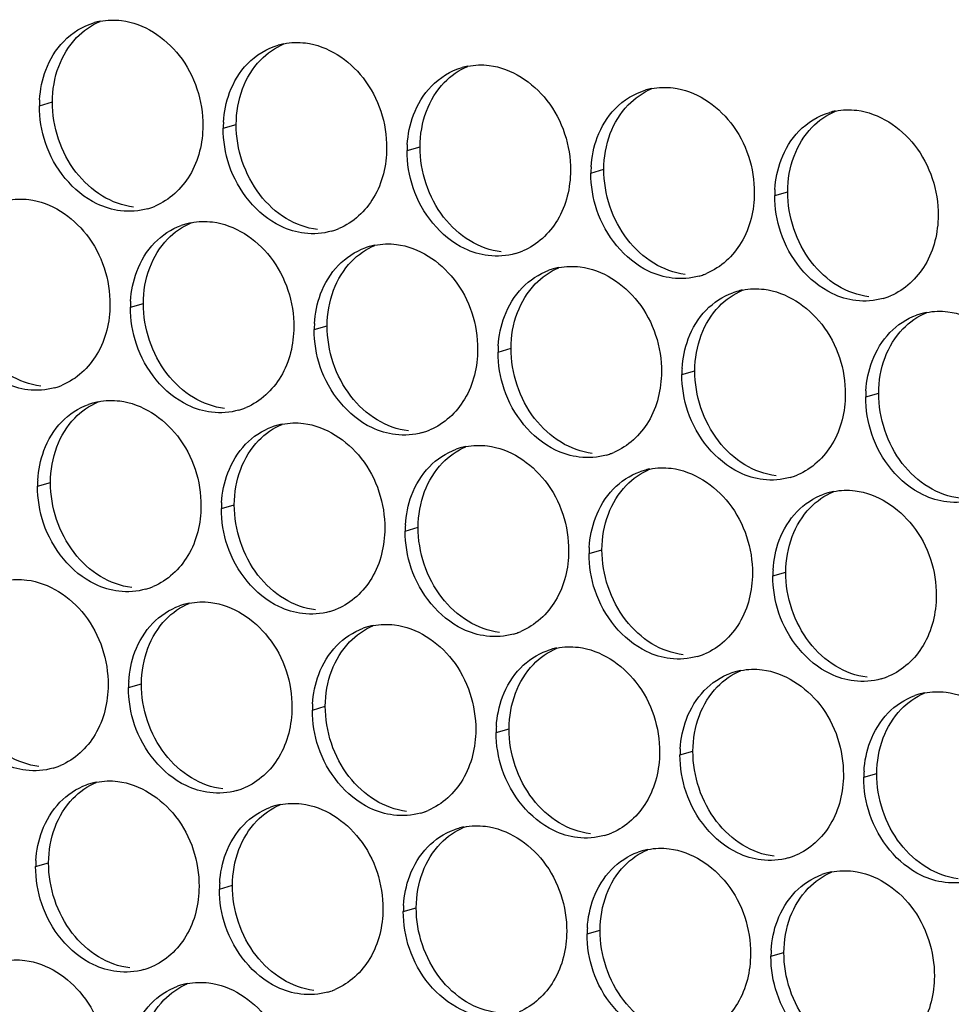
# Paper-space layout '45651_1_3' of a CAD drawing. Header units: millimetres. Extents: x -231 to 594, y 0 to 420.
# Tile 240 of 247: x 137.69 to 145.39, y 291.22 to 299.36. Entities that reach past the tile are written whole.
import ezdxf

# ---------------------------------------------------------------- set-up
doc = ezdxf.new("R2010")
doc.units = ezdxf.units.MM
doc.header["$LTSCALE"] = 32.67
doc.layers.add('02___PRT_ALL_AXES', color=7, linetype='CONTINUOUS')

psp = doc.layouts.new('45651_1_3')

# ---------------------------------------------------------------- linework, layer by layer
at = {"layer": '02___PRT_ALL_AXES', "color": 7, "linetype": 'CONTINUOUS'}
for p, q in [((137.8493, 298.6484), (137.9565, 298.679)), ((139.3689, 298.4629), (139.4761, 298.4936)), ((140.8885, 298.2774), (140.9957, 298.3081)), ((142.408, 298.0919), (142.5152, 298.1226)), ((143.9276, 297.9064), (144.0348, 297.9371)), ((138.6013, 296.9832), (138.7085, 297.0138)), ((140.1209, 296.7977), (140.2281, 296.8284)), ((141.6405, 296.6122), (141.7477, 296.6429)), ((143.1601, 296.4267), (143.2673, 296.4574)), ((144.6796, 296.2413), (144.7868, 296.2719)), ((137.8337, 295.5035), (137.9409, 295.5341)), ((139.3533, 295.318), (139.4605, 295.3487)), ((140.8729, 295.1325), (140.9801, 295.1632)), ((142.3925, 294.947), (142.4997, 294.9777)), ((143.9121, 294.7616), (144.0193, 294.7922)), ((138.5858, 293.8383), (138.693, 293.869)), ((140.1054, 293.6528), (140.2126, 293.6835)), ((141.6249, 293.4673), (141.7321, 293.498)), ((143.1445, 293.2819), (143.2517, 293.3125)), ((144.6641, 293.0964), (144.7713, 293.1271)), ((137.8182, 292.3586), (137.9254, 292.3893)), ((139.3378, 292.1731), (139.445, 292.2038)), ((140.8574, 291.9876), (140.9646, 292.0183)), ((142.377, 291.8021), (142.4842, 291.8328)), ((143.8965, 291.6167), (144.0037, 291.6473))]:
    psp.add_line(p, q, dxfattribs=at)
at = {"layer": '02___PRT_ALL_AXES', "color": 3, "linetype": 'CONTINUOUS'}
for centre, radius, start, end in [((138.4561, 298.8043), 0.5519, 100.97724, 105.93831), ((139.9757, 298.6188), 0.5519, 100.97724, 105.93831), ((141.4953, 298.4334), 0.5519, 100.97724, 105.93831), ((143.0149, 298.2479), 0.5519, 100.97724, 105.93831), ((138.7411, 298.6439), 0.8918, 176.51802, 179.71686), ((144.5345, 298.0624), 0.5519, 100.97724, 105.93831), ((140.2607, 298.4585), 0.8918, 176.51802, 179.71686), ((141.7803, 298.273), 0.8918, 176.51802, 179.71686), ((143.2999, 298.0875), 0.8918, 176.51802, 179.71686), ((144.8195, 297.902), 0.8918, 176.51802, 179.71686), ((138.5946, 298.3225), 0.5467, 285.94061, 289.76751), ((138.5941, 298.3238), 0.5481, 289.77289, 292.73686), ((139.2067, 297.1442), 0.5467, 105.94061, 109.76751), ((139.2081, 297.1391), 0.5519, 100.97724, 105.93831), ((140.1142, 298.137), 0.5467, 285.94061, 289.76751), ((140.1137, 298.1383), 0.5481, 289.77289, 292.73686), ((140.7277, 296.9537), 0.5519, 100.97724, 105.93831), ((140.7263, 296.9587), 0.5467, 105.94061, 109.76751), ((141.6338, 297.9515), 0.5467, 285.94061, 289.76751), ((141.6333, 297.9529), 0.5481, 289.77289, 292.73686), ((142.2459, 296.7732), 0.5467, 105.94061, 109.76751), ((142.2473, 296.7682), 0.5519, 100.97724, 105.93831), ((143.1534, 297.7661), 0.5467, 285.94061, 289.76751), ((143.1529, 297.7674), 0.5481, 289.77289, 292.73686), ((143.7655, 296.5877), 0.5467, 105.94061, 109.76751), ((143.7669, 296.5827), 0.5519, 100.97724, 105.93831), ((139.4931, 296.9788), 0.8918, 176.51802, 179.71686), ((144.673, 297.5806), 0.5467, 285.94061, 289.76751), ((144.6724, 297.5819), 0.5481, 289.77289, 292.73686), ((145.2851, 296.4023), 0.5467, 105.94061, 109.76751), ((145.2865, 296.3972), 0.5519, 100.97724, 105.93831), ((141.0127, 296.7933), 0.8918, 176.51802, 179.71686), ((142.5323, 296.6078), 0.8918, 176.51802, 179.71686), ((144.0519, 296.4223), 0.8918, 176.51802, 179.71686), ((137.8271, 296.8428), 0.5467, 285.94061, 289.76751), ((137.8265, 296.8441), 0.5481, 289.77289, 292.73686), ((145.5715, 296.2369), 0.8918, 176.51802, 179.71686), ((138.4406, 295.6594), 0.5519, 100.97724, 105.93831), ((138.4392, 295.6645), 0.5467, 105.94061, 109.76751), ((139.3466, 296.6573), 0.5467, 285.94061, 289.76751), ((139.3461, 296.6586), 0.5481, 289.77289, 292.73686), ((139.9587, 295.479), 0.5467, 105.94061, 109.76751), ((139.9602, 295.4739), 0.5519, 100.97724, 105.93831), ((140.8662, 296.4718), 0.5467, 285.94061, 289.76751), ((140.8657, 296.4732), 0.5481, 289.77289, 292.73686), ((141.4783, 295.2935), 0.5467, 105.94061, 109.76751), ((141.4797, 295.2885), 0.5519, 100.97724, 105.93831), ((142.3858, 296.2864), 0.5467, 285.94061, 289.76751), ((142.3853, 296.2877), 0.5481, 289.77289, 292.73686), ((142.9979, 295.108), 0.5467, 105.94061, 109.76751), ((142.9993, 295.103), 0.5519, 100.97724, 105.93831), ((138.7256, 295.4991), 0.8918, 176.51802, 179.71686), ((143.9054, 296.1009), 0.5467, 285.94061, 289.76751), ((143.9049, 296.1022), 0.5481, 289.77289, 292.73686), ((144.5189, 294.9175), 0.5519, 100.97724, 105.93831), ((144.5175, 294.9225), 0.5467, 105.94061, 109.76751), ((140.2452, 295.3136), 0.8918, 176.51802, 179.71686), ((141.7647, 295.1281), 0.8918, 176.51802, 179.71686), ((143.2843, 294.9426), 0.8918, 176.51802, 179.71686), ((144.8039, 294.7571), 0.8918, 176.51802, 179.71686), ((138.5791, 295.1776), 0.5467, 285.94061, 289.76751), ((138.5786, 295.1789), 0.5481, 289.77289, 292.73686), ((139.1912, 293.9993), 0.5467, 105.94061, 109.76751), ((139.1926, 293.9942), 0.5519, 100.97724, 105.93831), ((140.0981, 294.9934), 0.5481, 289.77289, 292.73686), ((140.0987, 294.9921), 0.5467, 285.94061, 289.76751), ((140.7108, 293.8138), 0.5467, 105.94061, 109.76751), ((140.7122, 293.8088), 0.5519, 100.97724, 105.93831), ((141.6183, 294.8067), 0.5467, 285.94061, 289.76751), ((141.6177, 294.808), 0.5481, 289.77289, 292.73686), ((142.2318, 293.6233), 0.5519, 100.97724, 105.93831), ((142.2303, 293.6283), 0.5467, 105.94061, 109.76751), ((143.1378, 294.6212), 0.5467, 285.94061, 289.76751), ((143.1373, 294.6225), 0.5481, 289.77289, 292.73686), ((143.7499, 293.4428), 0.5467, 105.94061, 109.76751), ((143.7513, 293.4378), 0.5519, 100.97724, 105.93831), ((144.6574, 294.4357), 0.5467, 285.94061, 289.76751), ((144.6569, 294.437), 0.5481, 289.77289, 292.73686), ((139.4776, 293.8339), 0.8918, 176.51802, 179.71686), ((145.2695, 293.2574), 0.5467, 105.94061, 109.76751), ((145.2709, 293.2523), 0.5519, 100.97724, 105.93831), ((140.9972, 293.6484), 0.8918, 176.51802, 179.71686), ((142.5168, 293.4629), 0.8918, 176.51802, 179.71686), ((144.0363, 293.2774), 0.8918, 176.51802, 179.71686), ((137.8115, 293.6979), 0.5467, 285.94061, 289.76751), ((137.811, 293.6992), 0.5481, 289.77289, 292.73686), ((145.5559, 293.092), 0.8918, 176.51802, 179.71686), ((138.4236, 292.5196), 0.5467, 105.94061, 109.76751), ((138.425, 292.5145), 0.5519, 100.97724, 105.93831), ((139.3311, 293.5124), 0.5467, 285.94061, 289.76751), ((139.3306, 293.5137), 0.5481, 289.77289, 292.73686), ((139.9432, 292.3341), 0.5467, 105.94061, 109.76751), ((139.9446, 292.3291), 0.5519, 100.97724, 105.93831), ((140.8507, 293.3269), 0.5467, 285.94061, 289.76751), ((140.8502, 293.3283), 0.5481, 289.77289, 292.73686), ((141.4628, 292.1486), 0.5467, 105.94061, 109.76751), ((141.4642, 292.1436), 0.5519, 100.97724, 105.93831), ((142.3703, 293.1415), 0.5467, 285.94061, 289.76751), ((142.3697, 293.1428), 0.5481, 289.77289, 292.73686), ((142.9824, 291.9631), 0.5467, 105.94061, 109.76751), ((142.9838, 291.9581), 0.5519, 100.97724, 105.93831), ((143.8893, 292.9573), 0.5481, 289.77289, 292.73686), ((138.71, 292.3542), 0.8918, 176.51802, 179.71686), ((143.8899, 292.956), 0.5467, 285.94061, 289.76751), ((144.502, 291.7777), 0.5467, 105.94061, 109.76751), ((144.5034, 291.7726), 0.5519, 100.97724, 105.93831), ((140.2296, 292.1687), 0.8918, 176.51802, 179.71686), ((141.7492, 291.9832), 0.8918, 176.51802, 179.71686), ((143.2688, 291.7977), 0.8918, 176.51802, 179.71686), ((144.7884, 291.6123), 0.8918, 176.51802, 179.71686), ((138.5635, 292.0327), 0.5467, 285.94061, 289.76751), ((138.563, 292.034), 0.5481, 289.77289, 292.73686), ((139.177, 290.8494), 0.5519, 100.97724, 105.93831), ((139.1756, 290.8544), 0.5467, 105.94061, 109.76751), ((140.0831, 291.8472), 0.5467, 285.94061, 289.76751), ((140.0826, 291.8486), 0.5481, 289.77289, 292.73686)]:
    psp.add_arc(centre, radius, start, end, dxfattribs=at)
for points in [[(138.0499, 299.1802), (138.1189, 299.2516), (138.209, 299.3077), (138.3046, 299.335)], [(138.351, 299.3462), (138.4091, 299.3574), (138.4698, 299.3593), (138.5285, 299.3521)], [(137.9022, 298.943), (137.935, 299.0301), (137.9851, 299.1132), (138.0499, 299.1802)], [(139.5694, 298.9947), (139.6385, 299.0661), (139.7286, 299.1223), (139.8241, 299.1496)], [(139.8706, 299.1607), (139.9287, 299.172), (139.9894, 299.1738), (140.0481, 299.1667)], [(139.4218, 298.7575), (139.4546, 298.8446), (139.5047, 298.9277), (139.5694, 298.9947)], [(141.089, 298.8092), (141.158, 298.8807), (141.2482, 298.9368), (141.3437, 298.9641)], [(141.3902, 298.9752), (141.4483, 298.9865), (141.5089, 298.9884), (141.5677, 298.9812)], [(137.8509, 298.6981), (137.856, 298.7813), (137.8728, 298.8649), (137.9022, 298.943)], [(140.9414, 298.572), (140.9742, 298.6592), (141.0243, 298.7422), (141.089, 298.8092)], [(142.9098, 298.7897), (142.9679, 298.801), (143.0285, 298.8029), (143.0873, 298.7957)], [(139.3705, 298.5126), (139.3756, 298.5959), (139.3924, 298.6794), (139.4218, 298.7575)], [(142.6086, 298.6237), (142.6776, 298.6952), (142.7678, 298.7513), (142.8633, 298.7786)], [(137.8992, 298.3412), (137.8662, 298.4395), (137.8488, 298.5446), (137.8493, 298.6484)], [(140.8901, 298.3272), (140.8952, 298.4104), (140.912, 298.494), (140.9414, 298.572)], [(142.4609, 298.3865), (142.4938, 298.4737), (142.5439, 298.5567), (142.6086, 298.6237)], [(144.1282, 298.4382), (144.1972, 298.5097), (144.2873, 298.5658), (144.3829, 298.5931)], [(144.4294, 298.6042), (144.4875, 298.6155), (144.5481, 298.6174), (144.6069, 298.6102)], [(139.4188, 298.1557), (139.3858, 298.2541), (139.3684, 298.3592), (139.3689, 298.4629)], [(143.9805, 298.201), (144.0133, 298.2882), (144.0635, 298.3713), (144.1282, 298.4382)], [(142.4097, 298.1417), (142.4147, 298.2249), (142.4316, 298.3085), (142.4609, 298.3865)], [(140.9384, 297.9703), (140.9054, 298.0686), (140.8879, 298.1737), (140.8885, 298.2774)], [(143.9293, 297.9562), (143.9343, 298.0394), (143.9512, 298.123), (143.9805, 298.201)], [(142.458, 297.7848), (142.425, 297.8831), (142.4075, 297.9882), (142.408, 298.0919)], [(143.9776, 297.5993), (143.9445, 297.6976), (143.9271, 297.8027), (143.9276, 297.9064)], [(137.5835, 297.8664), (137.6416, 297.8777), (137.7022, 297.8796), (137.761, 297.8724)], [(138.7448, 297.7968), (138.6728, 297.7762), (138.5951, 297.7706), (138.5208, 297.7797)], [(138.8019, 297.515), (138.8627, 297.578), (138.9394, 297.629), (139.0218, 297.6587)], [(139.103, 297.681), (139.1612, 297.6922), (139.2218, 297.6941), (139.2806, 297.687)], [(140.2644, 297.6113), (140.1924, 297.5908), (140.1147, 297.5851), (140.0404, 297.5942)], [(138.6542, 297.2778), (138.687, 297.3649), (138.7372, 297.448), (138.8019, 297.515)], [(140.6226, 297.4955), (140.6807, 297.5068), (140.7414, 297.5087), (140.8002, 297.5015)], [(140.3215, 297.3295), (140.3823, 297.3925), (140.459, 297.4436), (140.5414, 297.4732)], [(141.7839, 297.4259), (141.7119, 297.4053), (141.6343, 297.3997), (141.5599, 297.4087)], [(138.6029, 297.0329), (138.608, 297.1162), (138.6248, 297.1997), (138.6542, 297.2778)], [(140.1738, 297.0923), (140.2066, 297.1795), (140.2568, 297.2625), (140.3215, 297.3295)], [(141.841, 297.144), (141.9019, 297.207), (141.9786, 297.2581), (142.061, 297.2877)], [(142.1422, 297.31), (142.2003, 297.3213), (142.261, 297.3232), (142.3197, 297.316)], [(143.3035, 297.2404), (143.2315, 297.2198), (143.1539, 297.2142), (143.0795, 297.2233)], [(140.1225, 296.8475), (140.1276, 296.9307), (140.1444, 297.0143), (140.1738, 297.0923)], [(141.6934, 296.9068), (141.7262, 296.994), (141.7763, 297.077), (141.841, 297.144)], [(143.3606, 296.9585), (143.4215, 297.0215), (143.4982, 297.0726), (143.5806, 297.1022)], [(143.6618, 297.1245), (143.7199, 297.1358), (143.7805, 297.1377), (143.8393, 297.1305)], [(144.8231, 297.0549), (144.7511, 297.0343), (144.6734, 297.0287), (144.5991, 297.0378)], [(138.6512, 296.676), (138.6182, 296.7744), (138.6008, 296.8794), (138.6013, 296.9832)], [(143.213, 296.7213), (143.2458, 296.8085), (143.2959, 296.8915), (143.3606, 296.9585)], [(145.1814, 296.9391), (145.2395, 296.9503), (145.3001, 296.9522), (145.3589, 296.9451)], [(141.6421, 296.662), (141.6472, 296.7452), (141.664, 296.8288), (141.6934, 296.9068)], [(144.8802, 296.7731), (144.941, 296.8361), (145.0177, 296.8871), (145.1002, 296.9168)], [(140.1708, 296.4905), (140.1378, 296.5889), (140.1204, 296.694), (140.1209, 296.7977)], [(144.7325, 296.5359), (144.7654, 296.623), (144.8155, 296.7061), (144.8802, 296.7731)], [(143.1617, 296.4765), (143.1668, 296.5597), (143.1836, 296.6433), (143.213, 296.7213)], [(141.6904, 296.3051), (141.6574, 296.4034), (141.64, 296.5085), (141.6405, 296.6122)], [(144.6813, 296.291), (144.6864, 296.3743), (144.7032, 296.4578), (144.7325, 296.5359)], [(143.21, 296.1196), (143.177, 296.2179), (143.1596, 296.323), (143.1601, 296.4267)], [(137.9772, 296.3171), (137.9052, 296.2965), (137.8275, 296.2909), (137.7532, 296.3)], [(138.3355, 296.2013), (138.3936, 296.2125), (138.4542, 296.2144), (138.513, 296.2073)], [(144.7296, 295.9341), (144.6966, 296.0324), (144.6791, 296.1375), (144.6796, 296.2413)], [(138.0343, 296.0353), (138.0951, 296.0983), (138.1718, 296.1493), (138.2543, 296.179)], [(139.4968, 296.1316), (139.4248, 296.1111), (139.3471, 296.1054), (139.2728, 296.1145)], [(137.8866, 295.7981), (137.9195, 295.8852), (137.9696, 295.9683), (138.0343, 296.0353)], [(139.8551, 296.0158), (139.9132, 296.0271), (139.9738, 296.0289), (140.0326, 296.0218)], [(139.5539, 295.8498), (139.6147, 295.9128), (139.6914, 295.9639), (139.7738, 295.9935)], [(141.0164, 295.9461), (140.9444, 295.9256), (140.8667, 295.92), (140.7924, 295.929)], [(137.8354, 295.5532), (137.8405, 295.6365), (137.8573, 295.72), (137.8866, 295.7981)], [(139.4062, 295.6126), (139.439, 295.6998), (139.4892, 295.7828), (139.5539, 295.8498)], [(141.0735, 295.6643), (141.1343, 295.7273), (141.211, 295.7784), (141.2934, 295.808)], [(141.3746, 295.8303), (141.4328, 295.8416), (141.4934, 295.8435), (141.5522, 295.8363)], [(142.536, 295.7607), (142.464, 295.7401), (142.3863, 295.7345), (142.312, 295.7436)], [(140.9258, 295.4271), (140.9586, 295.5143), (141.0088, 295.5973), (141.0735, 295.6643)], [(142.5931, 295.4788), (142.6539, 295.5418), (142.7306, 295.5929), (142.813, 295.6225)], [(142.8942, 295.6448), (142.9524, 295.6561), (143.013, 295.658), (143.0718, 295.6508)], [(139.355, 295.3677), (139.36, 295.451), (139.3769, 295.5345), (139.4062, 295.6126)], [(144.0555, 295.5752), (143.9835, 295.5546), (143.9059, 295.549), (143.8316, 295.5581)], [(137.8837, 295.1963), (137.8507, 295.2946), (137.8332, 295.3997), (137.8337, 295.5035)], [(142.4454, 295.2416), (142.4782, 295.3288), (142.5284, 295.4118), (142.5931, 295.4788)], [(144.4138, 295.4594), (144.4719, 295.4706), (144.5326, 295.4725), (144.5913, 295.4653)], [(140.8746, 295.1823), (140.8796, 295.2655), (140.8964, 295.3491), (140.9258, 295.4271)], [(144.1126, 295.2934), (144.1735, 295.3563), (144.2502, 295.4074), (144.3326, 295.437)], [(145.5751, 295.3897), (145.5031, 295.3691), (145.4255, 295.3635), (145.3511, 295.3726)], [(139.4033, 295.0108), (139.3702, 295.1092), (139.3528, 295.2143), (139.3533, 295.318)], [(142.3941, 294.9968), (142.3992, 295.08), (142.416, 295.1636), (142.4454, 295.2416)], [(143.965, 295.0562), (143.9978, 295.1433), (144.0479, 295.2264), (144.1126, 295.2934)], [(140.9228, 294.8254), (140.8898, 294.9237), (140.8724, 295.0288), (140.8729, 295.1325)], [(143.9137, 294.8113), (143.9188, 294.8945), (143.9356, 294.9781), (143.965, 295.0562)], [(142.4424, 294.6399), (142.4094, 294.7382), (142.392, 294.8433), (142.3925, 294.947)], [(137.5679, 294.7216), (137.626, 294.7328), (137.6867, 294.7347), (137.7454, 294.7275)], [(143.962, 294.4544), (143.929, 294.5527), (143.9116, 294.6578), (143.9121, 294.7616)], [(138.7292, 294.6519), (138.6572, 294.6313), (138.5796, 294.6257), (138.5052, 294.6348)], [(138.7863, 294.3701), (138.8472, 294.4331), (138.9239, 294.4841), (139.0063, 294.5138)], [(139.0875, 294.5361), (139.1456, 294.5474), (139.2063, 294.5492), (139.265, 294.5421)], [(140.2488, 294.4664), (140.1768, 294.4459), (140.0992, 294.4403), (140.0248, 294.4493)], [(138.6387, 294.1329), (138.6715, 294.22), (138.7216, 294.3031), (138.7863, 294.3701)], [(140.3059, 294.1846), (140.3668, 294.2476), (140.4434, 294.2987), (140.5259, 294.3283)], [(140.6071, 294.3506), (140.6652, 294.3619), (140.7258, 294.3638), (140.7846, 294.3566)], [(141.7684, 294.281), (141.6964, 294.2604), (141.6187, 294.2548), (141.5444, 294.2639)], [(140.1583, 293.9474), (140.1911, 294.0346), (140.2412, 294.1176), (140.3059, 294.1846)], [(142.1267, 294.1651), (142.1848, 294.1764), (142.2454, 294.1783), (142.3042, 294.1711)], [(138.5874, 293.888), (138.5925, 293.9713), (138.6093, 294.0548), (138.6387, 294.1329)], [(141.8255, 293.9991), (141.8863, 294.0621), (141.963, 294.1132), (142.0454, 294.1428)], [(143.288, 294.0955), (143.216, 294.0749), (143.1383, 294.0693), (143.064, 294.0784)], [(141.6778, 293.7619), (141.7106, 293.8491), (141.7608, 293.9321), (141.8255, 293.9991)], [(140.107, 293.7026), (140.1121, 293.7858), (140.1289, 293.8694), (140.1583, 293.9474)], [(143.3451, 293.8136), (143.4059, 293.8766), (143.4826, 293.9277), (143.565, 293.9573)], [(143.6462, 293.9796), (143.7044, 293.9909), (143.765, 293.9928), (143.8238, 293.9856)], [(138.6357, 293.5311), (138.6027, 293.6295), (138.5853, 293.7346), (138.5858, 293.8383)], [(144.8076, 293.91), (144.7356, 293.8894), (144.6579, 293.8838), (144.5836, 293.8929)], [(141.6266, 293.5171), (141.6316, 293.6003), (141.6485, 293.6839), (141.6778, 293.7619)], [(143.1974, 293.5764), (143.2302, 293.6636), (143.2804, 293.7467), (143.3451, 293.8136)], [(144.8647, 293.6282), (144.9255, 293.6912), (145.0022, 293.7422), (145.0846, 293.7719)], [(145.1658, 293.7942), (145.224, 293.8055), (145.2846, 293.8073), (145.3434, 293.8002)], [(140.1553, 293.3457), (140.1223, 293.444), (140.1048, 293.5491), (140.1054, 293.6528)], [(144.717, 293.391), (144.7498, 293.4781), (144.8, 293.5612), (144.8647, 293.6282)], [(143.1462, 293.3316), (143.1512, 293.4148), (143.168, 293.4984), (143.1974, 293.5764)], [(141.6749, 293.1602), (141.6419, 293.2585), (141.6244, 293.3636), (141.6249, 293.4673)], [(144.6657, 293.1461), (144.6708, 293.2294), (144.6876, 293.3129), (144.717, 293.391)], [(143.1944, 292.9747), (143.1614, 293.073), (143.144, 293.1781), (143.1445, 293.2819)], [(137.9617, 293.1722), (137.8897, 293.1516), (137.812, 293.146), (137.7377, 293.1551)], [(138.0188, 292.8904), (138.0796, 292.9534), (138.1563, 293.0044), (138.2387, 293.0341)], [(138.3199, 293.0564), (138.3781, 293.0677), (138.4387, 293.0695), (138.4975, 293.0624)], [(144.714, 292.7892), (144.681, 292.8876), (144.6636, 292.9926), (144.6641, 293.0964)], [(139.4813, 292.9867), (139.4093, 292.9662), (139.3316, 292.9606), (139.2573, 292.9696)], [(137.8711, 292.6532), (137.9039, 292.7403), (137.9541, 292.8234), (138.0188, 292.8904)], [(139.8395, 292.8709), (139.8976, 292.8822), (139.9583, 292.8841), (140.017, 292.8769)], [(139.5383, 292.7049), (139.5992, 292.7679), (139.6759, 292.819), (139.7583, 292.8486)], [(141.0008, 292.8013), (140.9288, 292.7807), (140.8512, 292.7751), (140.7768, 292.7841)], [(139.3907, 292.4677), (139.4235, 292.5549), (139.4736, 292.6379), (139.5383, 292.7049)], [(141.3591, 292.6854), (141.4172, 292.6967), (141.4779, 292.6986), (141.5366, 292.6914)], [(137.8198, 292.4083), (137.8249, 292.4916), (137.8417, 292.5751), (137.8711, 292.6532)], [(141.0579, 292.5194), (141.1188, 292.5824), (141.1955, 292.6335), (141.2779, 292.6631)], [(142.5204, 292.6158), (142.4484, 292.5952), (142.3708, 292.5896), (142.2964, 292.5987)], [(139.3394, 292.2229), (139.3445, 292.3061), (139.3613, 292.3897), (139.3907, 292.4677)], [(140.9103, 292.2822), (140.9431, 292.3694), (140.9932, 292.4524), (141.0579, 292.5194)], [(142.5775, 292.3339), (142.6384, 292.3969), (142.7151, 292.448), (142.7975, 292.4776)], [(142.8787, 292.4999), (142.9368, 292.5112), (142.9974, 292.5131), (143.0562, 292.5059)], [(144.04, 292.4303), (143.968, 292.4097), (143.8903, 292.4041), (143.816, 292.4132)], [(137.8681, 292.0514), (137.8351, 292.1498), (137.8177, 292.2548), (137.8182, 292.3586)], [(142.4299, 292.0967), (142.4627, 292.1839), (142.5128, 292.267), (142.5775, 292.3339)], [(144.0971, 292.1485), (144.1579, 292.2115), (144.2346, 292.2625), (144.3171, 292.2922)], [(144.3983, 292.3145), (144.4564, 292.3257), (144.517, 292.3276), (144.5758, 292.3205)], [(140.859, 292.0374), (140.8641, 292.1206), (140.8809, 292.2042), (140.9103, 292.2822)], [(145.5596, 292.2448), (145.4876, 292.2243), (145.4099, 292.2186), (145.3356, 292.2277)], [(139.3877, 291.8659), (139.3547, 291.9643), (139.3373, 292.0694), (139.3378, 292.1731)], [(143.9494, 291.9113), (143.9823, 291.9984), (144.0324, 292.0815), (144.0971, 292.1485)], [(142.3786, 291.8519), (142.3837, 291.9351), (142.4005, 292.0187), (142.4299, 292.0967)], [(140.9073, 291.6805), (140.8743, 291.7788), (140.8569, 291.8839), (140.8574, 291.9876)], [(143.8982, 291.6664), (143.9032, 291.7497), (143.9201, 291.8332), (143.9494, 291.9113)], [(142.4269, 291.495), (142.3939, 291.5933), (142.3764, 291.6984), (142.377, 291.8021)], [(137.5524, 291.5767), (137.6105, 291.5879), (137.6711, 291.5898), (137.7299, 291.5827)], [(143.9465, 291.3095), (143.9135, 291.4079), (143.896, 291.5129), (143.8965, 291.6167)], [(138.7137, 291.507), (138.6417, 291.4865), (138.564, 291.4808), (138.4897, 291.4899)], [(139.0719, 291.3912), (139.1301, 291.4025), (139.1907, 291.4044), (139.2495, 291.3972)], [(138.7708, 291.2252), (138.8316, 291.2882), (138.9083, 291.3393), (138.9907, 291.3689)], [(140.2333, 291.3215), (140.1613, 291.301), (140.0836, 291.2954), (140.0093, 291.3044)], [(138.6231, 290.988), (138.6559, 291.0752), (138.7061, 291.1582), (138.7708, 291.2252)]]:
    psp.add_open_spline(points, degree=3, dxfattribs=at)
at = {"layer": '02___PRT_ALL_AXES', "color": 7, "linetype": 'CONTINUOUS'}
for points in [[(138.157, 299.2108), (138.2115, 299.2672), (138.2783, 299.314), (138.3506, 299.3442)], [(138.0094, 298.9736), (138.0422, 299.0608), (138.0923, 299.1438), (138.157, 299.2108)], [(139.6766, 299.0254), (139.7311, 299.0817), (139.7979, 299.1285), (139.8702, 299.1588)], [(137.9565, 298.679), (137.957, 298.7788), (137.9742, 298.8803), (138.0094, 298.9736)], [(139.529, 298.7882), (139.5618, 298.8753), (139.6119, 298.9584), (139.6766, 299.0254)], [(141.1962, 298.8399), (141.2506, 298.8962), (141.3175, 298.943), (141.3897, 298.9733)], [(141.0486, 298.6027), (141.0814, 298.6898), (141.1315, 298.7729), (141.1962, 298.8399)], [(139.4761, 298.4936), (139.4766, 298.5933), (139.4938, 298.6948), (139.529, 298.7882)], [(142.7158, 298.6544), (142.7702, 298.7108), (142.8371, 298.7575), (142.9093, 298.7878)], [(138.1516, 298.0989), (138.0267, 298.2603), (137.9555, 298.475), (137.9565, 298.679)], [(142.5681, 298.4172), (142.6009, 298.5044), (142.6511, 298.5874), (142.7158, 298.6544)], [(140.9957, 298.3081), (140.9962, 298.4078), (141.0134, 298.5093), (141.0486, 298.6027)], [(144.2354, 298.4689), (144.2898, 298.5253), (144.3566, 298.5721), (144.4289, 298.6023)], [(139.6711, 297.9135), (139.5463, 298.0748), (139.4751, 298.2896), (139.4761, 298.4936)], [(142.5152, 298.1226), (142.5157, 298.2224), (142.533, 298.3238), (142.5681, 298.4172)], [(144.0877, 298.2317), (144.1205, 298.3189), (144.1707, 298.4019), (144.2354, 298.4689)], [(141.1907, 297.728), (141.0659, 297.8894), (140.9946, 298.1041), (140.9957, 298.3081)], [(144.0348, 297.9371), (144.0353, 298.0369), (144.0526, 298.1384), (144.0877, 298.2317)], [(138.3698, 297.9018), (138.286, 297.9526), (138.2115, 298.0214), (138.1516, 298.0989)], [(142.7103, 297.5425), (142.5855, 297.7039), (142.5142, 297.9186), (142.5152, 298.1226)], [(138.628, 297.8104), (138.5374, 297.8214), (138.4479, 297.8545), (138.3698, 297.9018)], [(139.8894, 297.7163), (139.8055, 297.7671), (139.7311, 297.8359), (139.6711, 297.9135)], [(144.2299, 297.357), (144.1051, 297.5184), (144.0338, 297.7331), (144.0348, 297.9371)], [(138.9091, 297.5456), (138.9635, 297.602), (139.0303, 297.6488), (139.1026, 297.6791)], [(140.1476, 297.6249), (140.0569, 297.636), (139.9675, 297.669), (139.8894, 297.7163)], [(141.409, 297.5308), (141.3251, 297.5816), (141.2507, 297.6504), (141.1907, 297.728)], [(138.7614, 297.3084), (138.7942, 297.3956), (138.8444, 297.4787), (138.9091, 297.5456)], [(140.4287, 297.3602), (140.4831, 297.4165), (140.5499, 297.4633), (140.6222, 297.4936)], [(141.6671, 297.4394), (141.5765, 297.4505), (141.4871, 297.4835), (141.409, 297.5308)], [(142.9286, 297.3453), (142.8447, 297.3961), (142.7703, 297.465), (142.7103, 297.5425)], [(140.281, 297.123), (140.3138, 297.2101), (140.364, 297.2932), (140.4287, 297.3602)], [(143.1867, 297.2539), (143.0961, 297.265), (143.0066, 297.298), (142.9286, 297.3453)], [(144.4482, 297.1599), (144.3643, 297.2107), (144.2899, 297.2795), (144.2299, 297.357)], [(138.7085, 297.0138), (138.709, 297.1136), (138.7263, 297.2151), (138.7614, 297.3084)], [(141.9482, 297.1747), (142.0027, 297.2311), (142.0695, 297.2778), (142.1418, 297.3081)], [(141.8006, 296.9375), (141.8334, 297.0247), (141.8835, 297.1077), (141.9482, 297.1747)], [(140.2281, 296.8284), (140.2286, 296.9281), (140.2458, 297.0296), (140.281, 297.123)], [(143.4678, 296.9892), (143.5223, 297.0456), (143.5891, 297.0923), (143.6613, 297.1226)], [(144.7063, 297.0685), (144.6157, 297.0795), (144.5262, 297.1126), (144.4482, 297.1599)], [(138.9036, 296.4338), (138.7788, 296.5951), (138.7075, 296.8098), (138.7085, 297.0138)], [(141.7477, 296.6429), (141.7482, 296.7427), (141.7654, 296.8441), (141.8006, 296.9375)], [(143.3202, 296.752), (143.353, 296.8392), (143.4031, 296.9222), (143.4678, 296.9892)], [(144.9874, 296.8037), (145.0418, 296.8601), (145.1087, 296.9069), (145.1809, 296.9372)], [(140.4232, 296.2483), (140.2983, 296.4097), (140.2271, 296.6244), (140.2281, 296.8284)], [(144.8397, 296.5665), (144.8726, 296.6537), (144.9227, 296.7367), (144.9874, 296.8037)], [(143.2673, 296.4574), (143.2678, 296.5572), (143.285, 296.6586), (143.3202, 296.752)], [(141.9427, 296.0628), (141.8179, 296.2242), (141.7467, 296.4389), (141.7477, 296.6429)], [(144.7868, 296.2719), (144.7873, 296.3717), (144.8046, 296.4732), (144.8397, 296.5665)], [(143.4623, 295.8773), (143.3375, 296.0387), (143.2663, 296.2534), (143.2673, 296.4574)], [(137.8604, 296.3307), (137.7698, 296.3417), (137.6803, 296.3748), (137.6023, 296.4221)], [(139.1218, 296.2366), (139.038, 296.2874), (138.9636, 296.3562), (138.9036, 296.4338)], [(144.9819, 295.6919), (144.8571, 295.8532), (144.7858, 296.0679), (144.7868, 296.2719)], [(138.1415, 296.0659), (138.1959, 296.1223), (138.2628, 296.1691), (138.335, 296.1994)], [(139.38, 296.1452), (139.2894, 296.1563), (139.1999, 296.1893), (139.1218, 296.2366)], [(140.6414, 296.0511), (140.5576, 296.1019), (140.4831, 296.1707), (140.4232, 296.2483)], [(137.9938, 295.8287), (138.0267, 295.9159), (138.0768, 295.9989), (138.1415, 296.0659)], [(140.8996, 295.9597), (140.809, 295.9708), (140.7195, 296.0038), (140.6414, 296.0511)], [(142.161, 295.8656), (142.0771, 295.9164), (142.0027, 295.9853), (141.9427, 296.0628)], [(139.6611, 295.8805), (139.7155, 295.9368), (139.7824, 295.9836), (139.8546, 296.0139)], [(139.5134, 295.6433), (139.5462, 295.7304), (139.5964, 295.8135), (139.6611, 295.8805)], [(142.4192, 295.7742), (142.3286, 295.7853), (142.2391, 295.8183), (142.161, 295.8656)], [(143.6806, 295.6802), (143.5967, 295.731), (143.5223, 295.7998), (143.4623, 295.8773)], [(137.9409, 295.5341), (137.9414, 295.6339), (137.9587, 295.7354), (137.9938, 295.8287)], [(141.1807, 295.695), (141.2351, 295.7513), (141.3019, 295.7981), (141.3742, 295.8284)], [(139.4605, 295.3487), (139.461, 295.4484), (139.4783, 295.5499), (139.5134, 295.6433)], [(141.033, 295.4578), (141.0658, 295.545), (141.116, 295.628), (141.1807, 295.695)], [(142.7003, 295.5095), (142.7547, 295.5659), (142.8215, 295.6126), (142.8938, 295.6429)], [(143.9387, 295.5888), (143.8481, 295.5998), (143.7587, 295.6329), (143.6806, 295.6802)], [(145.2002, 295.4947), (145.1163, 295.5455), (145.0419, 295.6143), (144.9819, 295.6919)], [(138.136, 294.9541), (138.0112, 295.1154), (137.9399, 295.3301), (137.9409, 295.5341)], [(142.5526, 295.2723), (142.5854, 295.3595), (142.6356, 295.4425), (142.7003, 295.5095)], [(145.4583, 295.4033), (145.3677, 295.4143), (145.2782, 295.4474), (145.2002, 295.4947)], [(140.9801, 295.1632), (140.9806, 295.263), (140.9979, 295.3644), (141.033, 295.4578)], [(144.2198, 295.324), (144.2743, 295.3804), (144.3411, 295.4272), (144.4134, 295.4574)], [(139.6556, 294.7686), (139.5308, 294.9299), (139.4595, 295.1447), (139.4605, 295.3487)], [(144.0722, 295.0868), (144.105, 295.174), (144.1551, 295.257), (144.2198, 295.324)], [(142.4997, 294.9777), (142.5002, 295.0775), (142.5174, 295.1789), (142.5526, 295.2723)], [(141.1752, 294.5831), (141.0504, 294.7445), (140.9791, 294.9592), (140.9801, 295.1632)], [(144.0193, 294.7922), (144.0198, 294.892), (144.037, 294.9935), (144.0722, 295.0868)], [(142.6948, 294.3976), (142.57, 294.559), (142.4987, 294.7737), (142.4997, 294.9777)], [(138.3543, 294.7569), (138.2704, 294.8077), (138.196, 294.8765), (138.136, 294.9541)], [(138.6124, 294.6655), (138.5218, 294.6765), (138.4323, 294.7096), (138.3543, 294.7569)], [(139.8739, 294.5714), (139.79, 294.6222), (139.7156, 294.691), (139.6556, 294.7686)], [(144.2143, 294.2121), (144.0895, 294.3735), (144.0183, 294.5882), (144.0193, 294.7922)], [(140.132, 294.48), (140.0414, 294.4911), (139.9519, 294.5241), (139.8739, 294.5714)], [(141.3934, 294.3859), (141.3096, 294.4367), (141.2352, 294.5055), (141.1752, 294.5831)], [(138.8935, 294.4008), (138.948, 294.4571), (139.0148, 294.5039), (139.0871, 294.5342)], [(138.7459, 294.1636), (138.7787, 294.2507), (138.8288, 294.3338), (138.8935, 294.4008)], [(140.4131, 294.2153), (140.4675, 294.2716), (140.5344, 294.3184), (140.6066, 294.3487)], [(141.6516, 294.2945), (141.561, 294.3056), (141.4715, 294.3386), (141.3934, 294.3859)], [(142.913, 294.2004), (142.8292, 294.2513), (142.7547, 294.3201), (142.6948, 294.3976)], [(138.693, 293.869), (138.6935, 293.9687), (138.7107, 294.0702), (138.7459, 294.1636)], [(140.2654, 293.9781), (140.2983, 294.0652), (140.3484, 294.1483), (140.4131, 294.2153)], [(141.9327, 294.0298), (141.9871, 294.0862), (142.054, 294.1329), (142.1262, 294.1632)], [(143.1712, 294.1091), (143.0806, 294.1201), (142.9911, 294.1531), (142.913, 294.2004)], [(144.4326, 294.015), (144.3488, 294.0658), (144.2743, 294.1346), (144.2143, 294.2121)], [(141.785, 293.7926), (141.8178, 293.8798), (141.868, 293.9628), (141.9327, 294.0298)], [(144.6908, 293.9236), (144.6002, 293.9346), (144.5107, 293.9677), (144.4326, 294.015)], [(140.2126, 293.6835), (140.213, 293.7833), (140.2303, 293.8847), (140.2654, 293.9781)], [(143.4523, 293.8443), (143.5067, 293.9007), (143.5735, 293.9475), (143.6458, 293.9777)], [(138.888, 293.2889), (138.7632, 293.4502), (138.692, 293.665), (138.693, 293.869)], [(143.3046, 293.6071), (143.3374, 293.6943), (143.3876, 293.7773), (143.4523, 293.8443)], [(141.7321, 293.498), (141.7326, 293.5978), (141.7499, 293.6992), (141.785, 293.7926)], [(144.9719, 293.6589), (145.0263, 293.7152), (145.0931, 293.762), (145.1654, 293.7923)], [(140.4076, 293.1034), (140.2828, 293.2648), (140.2115, 293.4795), (140.2126, 293.6835)], [(143.2517, 293.3125), (143.2522, 293.4123), (143.2695, 293.5138), (143.3046, 293.6071)], [(144.8242, 293.4217), (144.857, 293.5088), (144.9072, 293.5919), (144.9719, 293.6589)], [(141.9272, 292.9179), (141.8024, 293.0793), (141.7311, 293.294), (141.7321, 293.498)], [(144.7713, 293.1271), (144.7718, 293.2268), (144.7891, 293.3283), (144.8242, 293.4217)], [(137.8449, 293.1858), (137.7543, 293.1968), (137.6648, 293.2299), (137.5867, 293.2772)], [(139.1063, 293.0917), (139.0224, 293.1425), (138.948, 293.2113), (138.888, 293.2889)], [(143.4468, 292.7324), (143.322, 292.8938), (143.2507, 293.1085), (143.2517, 293.3125)], [(140.6259, 292.9062), (140.542, 292.957), (140.4676, 293.0258), (140.4076, 293.1034)], [(144.9664, 292.547), (144.8416, 292.7083), (144.7703, 292.9231), (144.7713, 293.1271)], [(138.126, 292.9211), (138.1804, 292.9774), (138.2472, 293.0242), (138.3195, 293.0545)], [(139.3645, 293.0003), (139.2738, 293.0114), (139.1844, 293.0444), (139.1063, 293.0917)], [(137.9783, 292.6839), (138.0111, 292.771), (138.0613, 292.8541), (138.126, 292.9211)], [(139.6455, 292.7356), (139.7, 292.7919), (139.7668, 292.8387), (139.8391, 292.869)], [(140.884, 292.8148), (140.7934, 292.8259), (140.704, 292.8589), (140.6259, 292.9062)], [(142.1455, 292.7207), (142.0616, 292.7715), (141.9872, 292.8404), (141.9272, 292.9179)], [(139.4979, 292.4984), (139.5307, 292.5855), (139.5808, 292.6686), (139.6455, 292.7356)], [(142.4036, 292.6293), (142.313, 292.6404), (142.2235, 292.6734), (142.1455, 292.7207)], [(143.665, 292.5353), (143.5812, 292.5861), (143.5068, 292.6549), (143.4468, 292.7324)], [(137.9254, 292.3893), (137.9259, 292.489), (137.9432, 292.5905), (137.9783, 292.6839)], [(141.1651, 292.5501), (141.2196, 292.6065), (141.2864, 292.6532), (141.3587, 292.6835)], [(141.0175, 292.3129), (141.0503, 292.4001), (141.1004, 292.4831), (141.1651, 292.5501)], [(143.9232, 292.4439), (143.8326, 292.4549), (143.7431, 292.488), (143.665, 292.5353)], [(145.1846, 292.3498), (145.1008, 292.4006), (145.0264, 292.4694), (144.9664, 292.547)], [(139.445, 292.2038), (139.4455, 292.3035), (139.4627, 292.405), (139.4979, 292.4984)], [(142.6847, 292.3646), (142.7391, 292.421), (142.806, 292.4678), (142.8782, 292.498)], [(138.1205, 291.8092), (137.9957, 291.9705), (137.9244, 292.1853), (137.9254, 292.3893)], [(140.9646, 292.0183), (140.9651, 292.1181), (140.9823, 292.2195), (141.0175, 292.3129)], [(142.5371, 292.1274), (142.5699, 292.2146), (142.62, 292.2976), (142.6847, 292.3646)], [(144.2043, 292.1791), (144.2587, 292.2355), (144.3256, 292.2823), (144.3978, 292.3126)], [(145.4428, 292.2584), (145.3522, 292.2695), (145.2627, 292.3025), (145.1846, 292.3498)], [(139.6401, 291.6237), (139.5152, 291.7851), (139.444, 291.9998), (139.445, 292.2038)], [(142.4842, 291.8328), (142.4846, 291.9326), (142.5019, 292.034), (142.5371, 292.1274)], [(144.0566, 291.9419), (144.0894, 292.0291), (144.1396, 292.1122), (144.2043, 292.1791)], [(141.1596, 291.4382), (141.0348, 291.5996), (140.9636, 291.8143), (140.9646, 292.0183)], [(144.0037, 291.6473), (144.0042, 291.7471), (144.0215, 291.8486), (144.0566, 291.9419)], [(138.3387, 291.612), (138.2549, 291.6628), (138.1805, 291.7316), (138.1205, 291.8092)], [(142.6792, 291.2527), (142.5544, 291.4141), (142.4831, 291.6288), (142.4842, 291.8328)], [(144.1988, 291.0673), (144.074, 291.2286), (144.0027, 291.4433), (144.0037, 291.6473)], [(138.5969, 291.5206), (138.5063, 291.5317), (138.4168, 291.5647), (138.3387, 291.612)], [(139.8583, 291.4265), (139.7745, 291.4773), (139.7, 291.5461), (139.6401, 291.6237)], [(138.878, 291.2559), (138.9324, 291.3122), (138.9992, 291.359), (139.0715, 291.3893)], [(140.1165, 291.3351), (140.0259, 291.3462), (139.9364, 291.3792), (139.8583, 291.4265)], [(141.3779, 291.241), (141.294, 291.2918), (141.2196, 291.3607), (141.1596, 291.4382)], [(138.7303, 291.0187), (138.7631, 291.1058), (138.8133, 291.1889), (138.878, 291.2559)], [(141.6361, 291.1496), (141.5454, 291.1607), (141.456, 291.1937), (141.3779, 291.241)], [(142.8975, 291.0556), (142.8136, 291.1064), (142.7392, 291.1752), (142.6792, 291.2527)]]:
    psp.add_open_spline(points, degree=3, dxfattribs=at)
at = {"layer": '02___PRT_ALL_AXES', "color": 3, "linetype": 'CONTINUOUS'}
for points, knots in [([(138.5285, 299.3521), (138.7128, 299.3296), (139.0762, 299.0885), (139.201, 298.6875), (139.2, 298.4835)], [0, 0, 0, 0, 0.476473, 1, 1, 1, 1]), ([(140.0481, 299.1667), (140.2324, 299.1442), (140.5958, 298.9031), (140.7206, 298.502), (140.7196, 298.298)], [0, 0, 0, 0, 0.476473, 1, 1, 1, 1]), ([(141.5677, 298.9812), (141.752, 298.9587), (142.1154, 298.7176), (142.2402, 298.3165), (142.2392, 298.1125)], [0, 0, 0, 0, 0.476473, 1, 1, 1, 1]), ([(143.0873, 298.7957), (143.2716, 298.7732), (143.635, 298.5321), (143.7598, 298.1311), (143.7588, 297.9271)], [0, 0, 0, 0, 0.476473, 1, 1, 1, 1]), ([(144.6069, 298.6102), (144.7912, 298.5877), (145.1546, 298.3466), (145.2794, 297.9456), (145.2784, 297.7416)], [0, 0, 0, 0, 0.476473, 1, 1, 1, 1]), ([(139.2, 298.4835), (139.1993, 298.3422), (139.1364, 298.066), (138.9238, 297.8677), (138.806, 297.8183)], [0, 0, 0, 0, 0.525086, 1, 1, 1, 1]), ([(138.5208, 297.7797), (138.4532, 297.7879), (138.1728, 297.8718), (137.9692, 298.1328), (137.8992, 298.3412)], [0, 0, 0, 0, 0.236458, 1, 1, 1, 1]), ([(140.7196, 298.298), (140.7189, 298.1567), (140.6559, 297.8805), (140.4434, 297.6822), (140.3255, 297.6328)], [0, 0, 0, 0, 0.525086, 1, 1, 1, 1]), ([(140.0404, 297.5942), (139.9728, 297.6025), (139.6924, 297.6863), (139.4888, 297.9473), (139.4188, 298.1557)], [0, 0, 0, 0, 0.236458, 1, 1, 1, 1]), ([(142.2392, 298.1125), (142.2385, 297.9712), (142.1755, 297.695), (141.963, 297.4967), (141.8451, 297.4473)], [0, 0, 0, 0, 0.525086, 1, 1, 1, 1]), ([(141.5599, 297.4087), (141.4924, 297.417), (141.212, 297.5008), (141.0083, 297.7619), (140.9384, 297.9703)], [0, 0, 0, 0, 0.236458, 1, 1, 1, 1]), ([(143.7588, 297.9271), (143.7581, 297.7858), (143.6951, 297.5095), (143.4826, 297.3112), (143.3647, 297.2618)], [0, 0, 0, 0, 0.525086, 1, 1, 1, 1]), ([(137.761, 297.8724), (137.9453, 297.8499), (138.3087, 297.6088), (138.4335, 297.2078), (138.4325, 297.0038)], [0, 0, 0, 0, 0.476473, 1, 1, 1, 1]), ([(143.0795, 297.2233), (143.012, 297.2315), (142.7316, 297.3154), (142.5279, 297.5764), (142.458, 297.7848)], [0, 0, 0, 0, 0.236458, 1, 1, 1, 1]), ([(145.2784, 297.7416), (145.2777, 297.6003), (145.2147, 297.3241), (145.0022, 297.1258), (144.8843, 297.0764)], [0, 0, 0, 0, 0.525086, 1, 1, 1, 1]), ([(139.2806, 297.687), (139.4649, 297.6645), (139.8283, 297.4234), (139.9531, 297.0223), (139.9521, 296.8183)], [0, 0, 0, 0, 0.476473, 1, 1, 1, 1]), ([(144.5991, 297.0378), (144.5315, 297.046), (144.2512, 297.1299), (144.0475, 297.3909), (143.9776, 297.5993)], [0, 0, 0, 0, 0.236458, 1, 1, 1, 1]), ([(140.8002, 297.5015), (140.9845, 297.479), (141.3478, 297.2379), (141.4726, 296.8368), (141.4716, 296.6328)], [0, 0, 0, 0, 0.476473, 1, 1, 1, 1]), ([(142.3197, 297.316), (142.504, 297.2935), (142.8674, 297.0524), (142.9922, 296.6513), (142.9912, 296.4473)], [0, 0, 0, 0, 0.476473, 1, 1, 1, 1]), ([(143.8393, 297.1305), (144.0236, 297.108), (144.387, 296.8669), (144.5118, 296.4659), (144.5108, 296.2619)], [0, 0, 0, 0, 0.476473, 1, 1, 1, 1]), ([(138.4325, 297.0038), (138.4318, 296.8625), (138.3688, 296.5863), (138.1563, 296.388), (138.0384, 296.3386)], [0, 0, 0, 0, 0.525086, 1, 1, 1, 1]), ([(145.3589, 296.9451), (145.5432, 296.9226), (145.9066, 296.6815), (146.0314, 296.2804), (146.0304, 296.0764)], [0, 0, 0, 0, 0.476473, 1, 1, 1, 1]), ([(137.7532, 296.3), (137.6856, 296.3082), (137.4053, 296.3921), (137.2016, 296.6531), (137.1317, 296.8615)], [0, 0, 0, 0, 0.236458, 1, 1, 1, 1]), ([(139.9521, 296.8183), (139.9514, 296.677), (139.8884, 296.4008), (139.6758, 296.2025), (139.558, 296.1531)], [0, 0, 0, 0, 0.525086, 1, 1, 1, 1]), ([(139.2728, 296.1145), (139.2052, 296.1228), (138.9248, 296.2066), (138.7212, 296.4676), (138.6512, 296.676)], [0, 0, 0, 0, 0.236458, 1, 1, 1, 1]), ([(141.4716, 296.6328), (141.4709, 296.4915), (141.408, 296.2153), (141.1954, 296.017), (141.0776, 295.9676)], [0, 0, 0, 0, 0.525086, 1, 1, 1, 1]), ([(140.7924, 295.929), (140.7248, 295.9373), (140.4444, 296.0211), (140.2408, 296.2821), (140.1708, 296.4905)], [0, 0, 0, 0, 0.236458, 1, 1, 1, 1]), ([(142.9912, 296.4473), (142.9905, 296.3061), (142.9275, 296.0298), (142.715, 295.8315), (142.5971, 295.7821)], [0, 0, 0, 0, 0.525086, 1, 1, 1, 1]), ([(142.312, 295.7436), (142.2444, 295.7518), (141.964, 295.8357), (141.7604, 296.0967), (141.6904, 296.3051)], [0, 0, 0, 0, 0.236458, 1, 1, 1, 1]), ([(138.513, 296.2073), (138.6973, 296.1848), (139.0607, 295.9437), (139.1855, 295.5426), (139.1845, 295.3386)], [0, 0, 0, 0, 0.476473, 1, 1, 1, 1]), ([(144.5108, 296.2619), (144.5101, 296.1206), (144.4471, 295.8444), (144.2346, 295.6461), (144.1167, 295.5967)], [0, 0, 0, 0, 0.525086, 1, 1, 1, 1]), ([(143.8316, 295.5581), (143.764, 295.5663), (143.4836, 295.6502), (143.2799, 295.9112), (143.21, 296.1196)], [0, 0, 0, 0, 0.236458, 1, 1, 1, 1]), ([(140.0326, 296.0218), (140.2169, 295.9993), (140.5803, 295.7582), (140.7051, 295.3571), (140.7041, 295.1531)], [0, 0, 0, 0, 0.476473, 1, 1, 1, 1]), ([(145.3511, 295.3726), (145.2836, 295.3809), (145.0032, 295.4647), (144.7995, 295.7257), (144.7296, 295.9341)], [0, 0, 0, 0, 0.236458, 1, 1, 1, 1]), ([(141.5522, 295.8363), (141.7365, 295.8138), (142.0999, 295.5727), (142.2247, 295.1716), (142.2237, 294.9676)], [0, 0, 0, 0, 0.476473, 1, 1, 1, 1]), ([(143.0718, 295.6508), (143.2561, 295.6283), (143.6194, 295.3872), (143.7443, 294.9862), (143.7432, 294.7822)], [0, 0, 0, 0, 0.476473, 1, 1, 1, 1]), ([(144.5913, 295.4653), (144.7756, 295.4429), (145.139, 295.2017), (145.2638, 294.8007), (145.2628, 294.5967)], [0, 0, 0, 0, 0.476473, 1, 1, 1, 1]), ([(139.1845, 295.3386), (139.1838, 295.1973), (139.1208, 294.9211), (138.9083, 294.7228), (138.7904, 294.6734)], [0, 0, 0, 0, 0.525086, 1, 1, 1, 1]), ([(138.5052, 294.6348), (138.4377, 294.6431), (138.1573, 294.7269), (137.9536, 294.9879), (137.8837, 295.1963)], [0, 0, 0, 0, 0.236458, 1, 1, 1, 1]), ([(140.7041, 295.1531), (140.7034, 295.0118), (140.6404, 294.7356), (140.4279, 294.5373), (140.31, 294.4879)], [0, 0, 0, 0, 0.525086, 1, 1, 1, 1]), ([(140.0248, 294.4493), (139.9572, 294.4576), (139.6769, 294.5414), (139.4732, 294.8024), (139.4033, 295.0108)], [0, 0, 0, 0, 0.236458, 1, 1, 1, 1]), ([(142.2237, 294.9676), (142.223, 294.8263), (142.16, 294.5501), (141.9474, 294.3518), (141.8296, 294.3024)], [0, 0, 0, 0, 0.525086, 1, 1, 1, 1]), ([(141.5444, 294.2639), (141.4768, 294.2721), (141.1965, 294.356), (140.9928, 294.617), (140.9228, 294.8254)], [0, 0, 0, 0, 0.236458, 1, 1, 1, 1]), ([(137.7454, 294.7275), (137.9297, 294.705), (138.2931, 294.4639), (138.4179, 294.0629), (138.4169, 293.8589)], [0, 0, 0, 0, 0.476473, 1, 1, 1, 1]), ([(143.7432, 294.7822), (143.7425, 294.6409), (143.6796, 294.3647), (143.467, 294.1663), (143.3492, 294.117)], [0, 0, 0, 0, 0.525086, 1, 1, 1, 1]), ([(143.064, 294.0784), (142.9964, 294.0866), (142.716, 294.1705), (142.5124, 294.4315), (142.4424, 294.6399)], [0, 0, 0, 0, 0.236458, 1, 1, 1, 1]), ([(145.2628, 294.5967), (145.2621, 294.4554), (145.1991, 294.1792), (144.9866, 293.9809), (144.8687, 293.9315)], [0, 0, 0, 0, 0.525086, 1, 1, 1, 1]), ([(139.265, 294.5421), (139.4493, 294.5196), (139.8127, 294.2785), (139.9375, 293.8774), (139.9365, 293.6734)], [0, 0, 0, 0, 0.476473, 1, 1, 1, 1]), ([(144.5836, 293.8929), (144.516, 293.9011), (144.2356, 293.985), (144.032, 294.246), (143.962, 294.4544)], [0, 0, 0, 0, 0.236458, 1, 1, 1, 1]), ([(140.7846, 294.3566), (140.9689, 294.3341), (141.3323, 294.093), (141.4571, 293.6919), (141.4561, 293.4879)], [0, 0, 0, 0, 0.476473, 1, 1, 1, 1]), ([(142.3042, 294.1711), (142.4885, 294.1486), (142.8519, 293.9075), (142.9767, 293.5065), (142.9757, 293.3025)], [0, 0, 0, 0, 0.476473, 1, 1, 1, 1]), ([(143.8238, 293.9856), (144.0081, 293.9631), (144.3715, 293.722), (144.4963, 293.321), (144.4953, 293.117)], [0, 0, 0, 0, 0.476473, 1, 1, 1, 1]), ([(138.4169, 293.8589), (138.4162, 293.7176), (138.3532, 293.4414), (138.1407, 293.2431), (138.0228, 293.1937)], [0, 0, 0, 0, 0.525086, 1, 1, 1, 1]), ([(145.3434, 293.8002), (145.5277, 293.7777), (145.891, 293.5366), (146.0159, 293.1355), (146.0148, 292.9315)], [0, 0, 0, 0, 0.476473, 1, 1, 1, 1]), ([(137.7377, 293.1551), (137.6701, 293.1633), (137.3897, 293.2472), (137.1861, 293.5082), (137.1161, 293.7166)], [0, 0, 0, 0, 0.236458, 1, 1, 1, 1]), ([(139.9365, 293.6734), (139.9358, 293.5321), (139.8728, 293.2559), (139.6603, 293.0576), (139.5424, 293.0082)], [0, 0, 0, 0, 0.525086, 1, 1, 1, 1]), ([(139.2573, 292.9696), (139.1897, 292.9779), (138.9093, 293.0617), (138.7056, 293.3227), (138.6357, 293.5311)], [0, 0, 0, 0, 0.236458, 1, 1, 1, 1]), ([(141.4561, 293.4879), (141.4554, 293.3466), (141.3924, 293.0704), (141.1799, 292.8721), (141.062, 292.8227)], [0, 0, 0, 0, 0.525086, 1, 1, 1, 1]), ([(140.7768, 292.7841), (140.7093, 292.7924), (140.4289, 292.8762), (140.2252, 293.1373), (140.1553, 293.3457)], [0, 0, 0, 0, 0.236458, 1, 1, 1, 1]), ([(142.9757, 293.3025), (142.975, 293.1612), (142.912, 292.885), (142.6995, 292.6866), (142.5816, 292.6372)], [0, 0, 0, 0, 0.525086, 1, 1, 1, 1]), ([(142.2964, 292.5987), (142.2288, 292.6069), (141.9485, 292.6908), (141.7448, 292.9518), (141.6749, 293.1602)], [0, 0, 0, 0, 0.236458, 1, 1, 1, 1]), ([(144.4953, 293.117), (144.4946, 292.9757), (144.4316, 292.6995), (144.219, 292.5012), (144.1012, 292.4518)], [0, 0, 0, 0, 0.525086, 1, 1, 1, 1]), ([(138.4975, 293.0624), (138.6818, 293.0399), (139.0451, 292.7988), (139.17, 292.3977), (139.1689, 292.1937)], [0, 0, 0, 0, 0.476473, 1, 1, 1, 1]), ([(143.816, 292.4132), (143.7484, 292.4214), (143.4681, 292.5053), (143.2644, 292.7663), (143.1944, 292.9747)], [0, 0, 0, 0, 0.236458, 1, 1, 1, 1]), ([(140.017, 292.8769), (140.2013, 292.8544), (140.5647, 292.6133), (140.6895, 292.2122), (140.6885, 292.0082)], [0, 0, 0, 0, 0.476473, 1, 1, 1, 1]), ([(145.3356, 292.2277), (145.268, 292.236), (144.9876, 292.3198), (144.784, 292.5808), (144.714, 292.7892)], [0, 0, 0, 0, 0.236458, 1, 1, 1, 1]), ([(141.5366, 292.6914), (141.7209, 292.6689), (142.0843, 292.4278), (142.2091, 292.0268), (142.2081, 291.8228)], [0, 0, 0, 0, 0.476473, 1, 1, 1, 1]), ([(143.0562, 292.5059), (143.2405, 292.4834), (143.6039, 292.2423), (143.7287, 291.8413), (143.7277, 291.6373)], [0, 0, 0, 0, 0.476473, 1, 1, 1, 1]), ([(144.5758, 292.3205), (144.7601, 292.298), (145.1235, 292.0569), (145.2483, 291.6558), (145.2473, 291.4518)], [0, 0, 0, 0, 0.476473, 1, 1, 1, 1]), ([(139.1689, 292.1937), (139.1682, 292.0524), (139.1053, 291.7762), (138.8927, 291.5779), (138.7749, 291.5285)], [0, 0, 0, 0, 0.525086, 1, 1, 1, 1]), ([(138.4897, 291.4899), (138.4221, 291.4982), (138.1417, 291.582), (137.9381, 291.843), (137.8681, 292.0514)], [0, 0, 0, 0, 0.236458, 1, 1, 1, 1]), ([(140.6885, 292.0082), (140.6878, 291.8669), (140.6249, 291.5907), (140.4123, 291.3924), (140.2944, 291.343)], [0, 0, 0, 0, 0.525086, 1, 1, 1, 1]), ([(140.0093, 291.3044), (139.9417, 291.3127), (139.6613, 291.3965), (139.4577, 291.6575), (139.3877, 291.8659)], [0, 0, 0, 0, 0.236458, 1, 1, 1, 1]), ([(142.2081, 291.8228), (142.2074, 291.6815), (142.1444, 291.4052), (141.9319, 291.2069), (141.814, 291.1575)], [0, 0, 0, 0, 0.525086, 1, 1, 1, 1]), ([(141.5289, 291.119), (141.4613, 291.1272), (141.1809, 291.2111), (140.9773, 291.4721), (140.9073, 291.6805)], [0, 0, 0, 0, 0.236458, 1, 1, 1, 1]), ([(143.7277, 291.6373), (143.727, 291.496), (143.664, 291.2198), (143.4515, 291.0215), (143.3336, 290.9721)], [0, 0, 0, 0, 0.525086, 1, 1, 1, 1]), ([(137.7299, 291.5827), (137.9142, 291.5602), (138.2776, 291.3191), (138.4024, 290.918), (138.4014, 290.714)], [0, 0, 0, 0, 0.476473, 1, 1, 1, 1]), ([(143.0484, 290.9335), (142.9809, 290.9417), (142.7005, 291.0256), (142.4968, 291.2866), (142.4269, 291.495)], [0, 0, 0, 0, 0.236458, 1, 1, 1, 1]), ([(139.2495, 291.3972), (139.4338, 291.3747), (139.7972, 291.1336), (139.922, 290.7325), (139.921, 290.5285)], [0, 0, 0, 0, 0.476473, 1, 1, 1, 1]), ([(145.2473, 291.4518), (145.2466, 291.3105), (145.1836, 291.0343), (144.9711, 290.836), (144.8532, 290.7866)], [0, 0, 0, 0, 0.525086, 1, 1, 1, 1]), ([(144.568, 290.748), (144.5005, 290.7563), (144.2201, 290.8401), (144.0164, 291.1011), (143.9465, 291.3095)], [0, 0, 0, 0, 0.236458, 1, 1, 1, 1])]:
    psp.add_open_spline(points, degree=3, knots=knots, dxfattribs=at)

doc.saveas('drawing.dxf')
